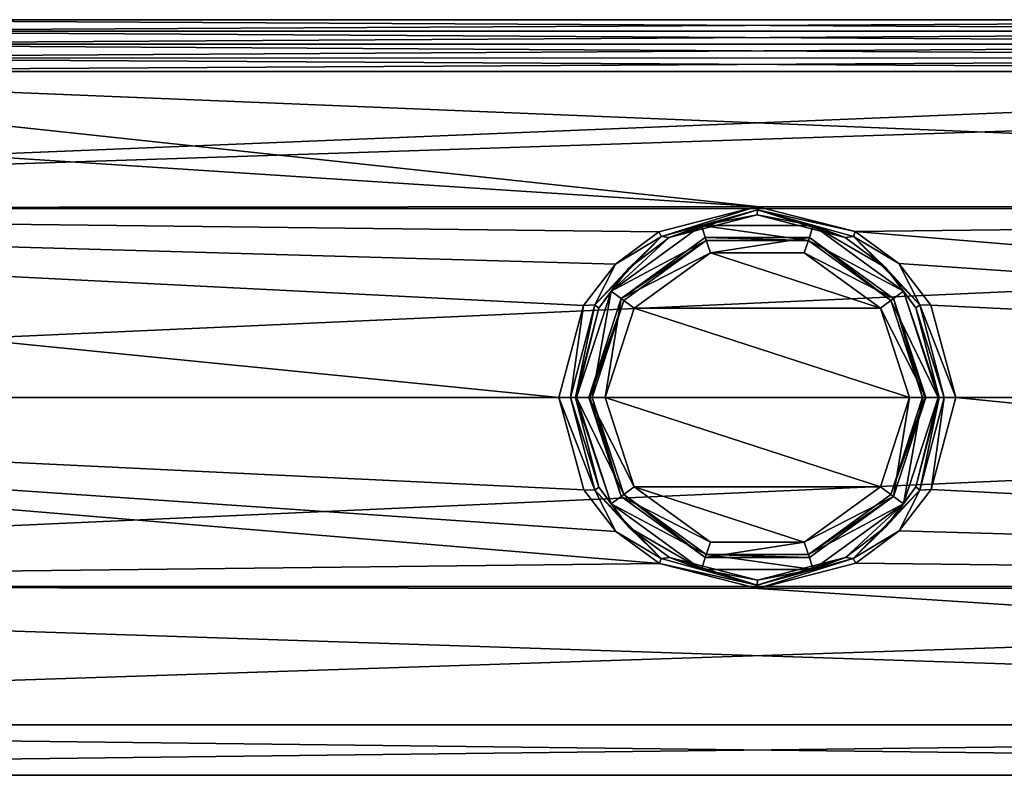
# Model space of a CAD drawing. Header units: metres. Extents: x -148 to 148, y -23 to 82.
# Tile 8 of 19: x -45 to 15, y -23 to 23. Entities that reach past the tile are written whole.
import ezdxf

# ---------------------------------------------------------------- set-up
doc = ezdxf.new("R2010")
doc.units = ezdxf.units.M
doc.layers.add('solid_26529810', color=7, linetype='CONTINUOUS')

msp = doc.modelspace()

# ---------------------------------------------------------------- linework, layer by layer
at = {"layer": 'solid_26529810'}
for points in [[(64.421303, 23), (-64.421303, 23), (-65.931229, 22.300514, 5.629126)], [(65.915497, 22.307436, 5.601637), (64.421303, 23), (-65.931229, 22.300514, 5.629126)], [(-65.915596, 22.307392, -5.60181), (-64.421303, 23), (65.931076, 22.300581, -5.62886)], [(65.931076, 22.300581, -5.62886), (-64.421303, 23), (64.421303, 23)], [(67.863472, 21.515398, 8.12943), (-65.931229, 22.300514, 5.629126), (-67.894028, 21.50407, 8.159347)], [(-67.86367, 21.515326, -8.129625), (-65.915596, 22.307392, -5.60181), (65.931076, 22.300581, -5.62886)], [(-67.86367, 21.515326, -8.129625), (65.931076, 22.300581, -5.62886), (67.893761, 21.504169, -8.159085)], [(67.863472, 21.515398, 8.12943), (65.915497, 22.307436, 5.601637), (-65.931229, 22.300514, 5.629126)], [(70.498894, 20.667389, 10.092523), (-67.894028, 21.50407, 8.159347), (-70.540588, 20.656204, 10.115395)], [(-70.499214, 20.667303, -10.092699), (-67.86367, 21.515326, -8.129625), (67.893761, 21.504169, -8.159085)], [(-70.499214, 20.667303, -10.092699), (67.893761, 21.504169, -8.159085), (70.540215, 20.656307, -10.115186)], [(70.498894, 20.667389, 10.092523), (67.863472, 21.515398, 8.12943), (-67.894028, 21.50407, 8.159347)], [(70.498894, 20.667389, 10.092523), (-70.540588, 20.656204, 10.115395), (-76.521477, 19.8428, 11.630276)], [(76.478523, 19.8428, 11.630276), (70.498894, 20.667389, 10.092523), (-76.521477, 19.8428, 11.630276)], [(-76.478943, 19.842804, -11.630266), (-70.499214, 20.667303, -10.092699), (76.521057, 19.842804, -11.630266)], [(-70.499214, 20.667303, -10.092699), (70.540215, 20.656307, -10.115186), (76.521057, 19.842804, -11.630266)], [(-127.5, 11.5, 19.918585), (127.5, 11.5, 19.918585), (127.5, 19.918585, 11.5)], [(76.478523, 19.8428, 11.630276), (-127.5, 11.5, 19.918585), (127.5, 19.918585, 11.5)], [(-0.020845, 11.621899, -19.847708), (-127.5, 19.918585, -11.5), (-76.478943, 19.842804, -11.630266)], [(-0.020845, 11.621899, -19.847708), (-127.5, 11.5, -19.918585), (-127.5, 19.918585, -11.5)], [(76.478523, 19.8428, 11.630276), (-76.521477, 19.8428, 11.630276), (-127.5, 11.5, 19.918585)], [(-76.478943, 19.842804, -11.630266), (76.521057, 19.842804, -11.630266), (127.5, 11.5, -19.918585)], [(-0.020845, 11.621899, -19.847708), (-76.478943, 19.842804, -11.630266), (127.5, 11.5, -19.918585)], [(-0.020845, 11.621899, -19.847708), (-5.995687, 10.085759, -20.670691), (-127.5, 11.5, -19.918585)], [(-127.5, 0, 23), (127.5, 0, 23), (127.5, 11.5, 19.918585)], [(-127.5, 11.5, 19.918585), (-127.5, 0, 23), (127.5, 11.5, 19.918585)], [(-12.069973, 0, -23), (-127.5, 0, -23), (-127.5, 11.5, -19.918585)], [(-10.575974, 5.599094, -22.308073), (-12.069973, 0, -23), (-127.5, 11.5, -19.918585)], [(-8.629135, 8.124624, -21.517214), (-10.575974, 5.599094, -22.308073), (-127.5, 11.5, -19.918585)], [(-5.995687, 10.085759, -20.670691), (-8.629135, 8.124624, -21.517214), (-127.5, 11.5, -19.918585)], [(-5.838223, 9.805687, -20.889763), (-5.995687, 10.085759, -20.670691), (-0.020845, 11.621899, -19.847708)], [(0.00657, 11.426392, -19.997469), (-5.838223, 9.805687, -20.889763), (-0.020845, 11.621899, -19.847708)], [(0.00657, 11.426392, -19.997469), (-5.367447, 9.731134, -21.511551), (-5.838223, 9.805687, -20.889763)], [(0.00657, 11.426392, -19.997469), (-0.016306, 11.127528, -20.693239), (-5.367447, 9.731134, -21.511551)], [(5.95536, 10.107924, -20.659861), (-0.020845, 11.621899, -19.847708), (127.5, 11.5, -19.918585)], [(0.00657, 11.426392, -19.997469), (-0.020845, 11.621899, -19.847708), (5.95536, 10.107924, -20.659861)], [(0.00657, 11.426392, -19.997469), (5.33472, 9.749309, -21.501762), (-0.016306, 11.127528, -20.693239)], [(5.849138, 9.799141, -20.89303), (0.00657, 11.426392, -19.997469), (5.95536, 10.107924, -20.659861)], [(5.849138, 9.799141, -20.89303), (5.33472, 9.749309, -21.501762), (0.00657, 11.426392, -19.997469)], [(5.95536, 10.107924, -20.659861), (127.5, 11.5, -19.918585), (127.5, 0, -23)], [(-5.367447, 9.731134, -21.511551), (-0.016306, 11.127528, -20.693239), (-3.399095, 10.461621, -28)], [(-0.016306, 11.127528, -20.693239), (3.399095, 10.461621, -28), (-3.399095, 10.461621, -28)], [(-0.016306, 11.127528, -20.693239), (5.33472, 9.749309, -21.501762), (3.399095, 10.461621, -28)], [(-3.105668, 9.558089, -28), (-8.899037, 6.465858, -28), (-3.399095, 10.461621, -28)], [(-5.367447, 9.731134, -21.511551), (-3.399095, 10.461621, -28), (-8.899037, 6.465858, -28)], [(3.105668, 9.558089, -28), (-3.399095, 10.461621, -28), (3.399095, 10.461621, -28)], [(3.105668, 9.558089, -28), (-3.105668, 9.558089, -28), (-3.399095, 10.461621, -28)], [(3.105668, 9.558089, -28), (3.399095, 10.461621, -28), (8.899037, 6.465858, -28)], [(7.787961, 7.906634, -22.381489), (8.899037, 6.465858, -28), (3.399095, 10.461621, -28)], [(5.33472, 9.749309, -21.501762), (7.787961, 7.906634, -22.381489), (3.399095, 10.461621, -28)], [(-5.838223, 9.805687, -20.889763), (-9.885676, 5.64462, -22.506876), (-8.629135, 8.124624, -21.517214)], [(-5.838223, 9.805687, -20.889763), (-7.811333, 7.883305, -22.391243), (-9.885676, 5.64462, -22.506876)], [(-7.811333, 7.883305, -22.391243), (-5.367447, 9.731134, -21.511551), (-8.899037, 6.465858, -28)], [(-5.838223, 9.805687, -20.889763), (-8.629135, 8.124624, -21.517214), (-5.995687, 10.085759, -20.670691)], [(-8.292423, 6.0248, -28.200001), (-3.105668, 9.558089, -28), (-3.167424, 9.748329, -28.200001)], [(-8.292356, 6.024893, -39), (-8.292423, 6.0248, -28.200001), (-3.167424, 9.748329, -28.200001)], [(-3.167363, 9.748349, -39), (-2.858407, 8.797273, -40), (-8.292356, 6.024893, -39)], [(-3.167363, 9.748349, -39), (-8.292356, 6.024893, -39), (-3.167424, 9.748329, -28.200001)], [(-5.838223, 9.805687, -20.889763), (-5.367447, 9.731134, -21.511551), (-7.811333, 7.883305, -22.391243)], [(-3.167363, 9.748349, -39), (-3.167424, 9.748329, -28.200001), (3.167424, 9.748329, -28.200001)], [(-3.167424, 9.748329, -28.200001), (-3.105668, 9.558089, -28), (3.105668, 9.558089, -28)], [(-3.167424, 9.748329, -28.200001), (3.105668, 9.558089, -28), (3.167424, 9.748329, -28.200001)], [(3.167363, 9.748349, -39), (-2.858407, 8.797273, -40), (-3.167363, 9.748349, -39)], [(3.167363, 9.748349, -39), (-3.167363, 9.748349, -39), (3.167424, 9.748329, -28.200001)], [(3.167363, 9.748349, -39), (2.858407, 8.797273, -40), (-2.858407, 8.797273, -40)], [(8.292356, 6.024893, -39), (2.858407, 8.797273, -40), (3.167363, 9.748349, -39)], [(3.167424, 9.748329, -28.200001), (3.105668, 9.558089, -28), (8.130679, 5.907152, -28)], [(8.292356, 6.024893, -39), (3.167363, 9.748349, -39), (3.167424, 9.748329, -28.200001)], [(3.167424, 9.748329, -28.200001), (8.130679, 5.907152, -28), (8.292423, 6.024799, -28.200001)], [(8.292356, 6.024893, -39), (3.167424, 9.748329, -28.200001), (8.292423, 6.024799, -28.200001)], [(5.849138, 9.799141, -20.89303), (7.787961, 7.906634, -22.381489), (5.33472, 9.749309, -21.501762)], [(5.849138, 9.799141, -20.89303), (5.95536, 10.107924, -20.659861), (8.599755, 8.15342, -21.506319)], [(9.889417, 5.638105, -22.508751), (5.849138, 9.799141, -20.89303), (8.599755, 8.15342, -21.506319)], [(9.889417, 5.638105, -22.508751), (7.787961, 7.906634, -22.381489), (5.849138, 9.799141, -20.89303)], [(8.599755, 8.15342, -21.506319), (5.95536, 10.107924, -20.659861), (127.5, 0, -23)], [(-3.105668, 9.558089, -28), (-8.130679, 5.907152, -28), (-8.899037, 6.465858, -28)], [(-8.292423, 6.0248, -28.200001), (-8.130679, 5.907152, -28), (-3.105668, 9.558089, -28)], [(8.130679, 5.907152, -28), (3.105668, 9.558089, -28), (8.899037, 6.465858, -28)], [(-8.292356, 6.024893, -39), (-2.858407, 8.797273, -40), (-7.483407, 5.437014, -40)], [(-7.483407, 5.437014, -40), (-2.858407, 8.797273, -40), (7.483407, 5.437014, -40)], [(-2.858407, 8.797273, -40), (2.858407, 8.797273, -40), (7.483407, 5.437014, -40)], [(8.292356, 6.024893, -39), (7.483407, 5.437014, -40), (2.858407, 8.797273, -40)], [(-9.885676, 5.64462, -22.506876), (-10.575974, 5.599094, -22.308073), (-8.629135, 8.124624, -21.517214)], [(-9.885676, 5.64462, -22.506876), (-7.811333, 7.883305, -22.391243), (-9.651674, 5.448079, -23.235941)], [(-9.651674, 5.448079, -23.235941), (-7.811333, 7.883305, -22.391243), (-8.899037, 6.465858, -28)], [(7.787961, 7.906634, -22.381489), (9.640273, 5.468426, -23.230316), (8.899037, 6.465858, -28)], [(9.889417, 5.638105, -22.508751), (9.640273, 5.468426, -23.230316), (7.787961, 7.906634, -22.381489)], [(10.56068, 5.625841, -22.301344), (8.599755, 8.15342, -21.506319), (127.5, 0, -23)], [(9.889417, 5.638105, -22.508751), (8.599755, 8.15342, -21.506319), (10.56068, 5.625841, -22.301344)], [(-10.05, 0, -28), (-11, 0, -28), (-8.899037, 6.465858, -28)], [(-9.651674, 5.448079, -23.235941), (-8.899037, 6.465858, -28), (-11, 0, -28)], [(-8.292356, 6.024893, -39), (-9.25, 0, -40), (-10.25, 0, -39)], [(-8.292356, 6.024893, -39), (-10.25, 0, -39), (-8.292423, 6.0248, -28.200001)], [(-8.292423, 6.0248, -28.200001), (-10.25, 0, -28.200001), (-8.130679, 5.907152, -28)], [(-8.292423, 6.0248, -28.200001), (-10.25, 0, -39), (-10.25, 0, -28.200001)], [(-8.130679, 5.907152, -28), (-10.05, 0, -28), (-8.899037, 6.465858, -28)], [(-8.292356, 6.024893, -39), (-7.483407, 5.437014, -40), (-9.25, 0, -40)], [(8.292356, 6.024893, -39), (10.25, 0, -39), (7.483407, 5.437014, -40)], [(8.130679, 5.907152, -28), (8.899037, 6.465858, -28), (11, 0, -28)], [(8.292423, 6.024799, -28.200001), (8.130679, 5.907152, -28), (10.05, 0, -28)], [(8.292356, 6.024893, -39), (10.25, 0, -28.200001), (10.25, 0, -39)], [(8.292356, 6.024893, -39), (8.292423, 6.024799, -28.200001), (10.25, 0, -28.200001)], [(10.191422, 0, -28.058578), (8.292423, 6.024799, -28.200001), (10.05, 0, -28)], [(10.191422, 0, -28.058578), (10.25, 0, -28.200001), (8.292423, 6.024799, -28.200001)], [(11.070125, 0, -23.982548), (11, 0, -28), (8.899037, 6.465858, -28)], [(9.640273, 5.468426, -23.230316), (11.070125, 0, -23.982548), (8.899037, 6.465858, -28)], [(-11.369062, 0, -23.286751), (-12.069973, 0, -23), (-10.575974, 5.599094, -22.308073)], [(-9.885676, 5.64462, -22.506876), (-11.369062, 0, -23.286751), (-10.575974, 5.599094, -22.308073)], [(-9.885676, 5.64462, -22.506876), (-11.070125, 0, -23.982548), (-11.369062, 0, -23.286751)], [(-9.885676, 5.64462, -22.506876), (-9.651674, 5.448079, -23.235941), (-11.070125, 0, -23.982548)], [(-9.651674, 5.448079, -23.235941), (-11, 0, -28), (-11.070125, 0, -23.982548)], [(-10.191422, 0, -28.058578), (-8.130679, 5.907152, -28), (-10.25, 0, -28.200001)], [(-10.191422, 0, -28.058578), (-10.05, 0, -28), (-8.130679, 5.907152, -28)], [(-9.25, 0, -40), (-7.483407, 5.437014, -40), (9.25, 0, -40)], [(-7.483407, 5.437014, -40), (7.483407, 5.437014, -40), (9.25, 0, -40)], [(10.25, 0, -39), (9.25, 0, -40), (7.483407, 5.437014, -40)], [(8.130679, 5.907152, -28), (11, 0, -28), (10.05, 0, -28)], [(11.369062, 0, -23.286751), (9.640273, 5.468426, -23.230316), (9.889417, 5.638105, -22.508751)], [(11.369062, 0, -23.286751), (11.070125, 0, -23.982548), (9.640273, 5.468426, -23.230316)], [(9.889417, 5.638105, -22.508751), (10.56068, 5.625841, -22.301344), (12.069973, 0, -23)], [(11.369062, 0, -23.286751), (9.889417, 5.638105, -22.508751), (12.069973, 0, -23)], [(10.56068, 5.625841, -22.301344), (127.5, 0, -23), (12.069973, 0, -23)], [(-5.955378, -10.107915, -20.659866), (-127.5, -11.5, -19.918585), (-127.5, 0, -23)], [(-8.599766, -8.153411, -21.506323), (-5.955378, -10.107915, -20.659866), (-127.5, 0, -23)], [(-10.560686, -5.62583, -22.301346), (-8.599766, -8.153411, -21.506323), (-127.5, 0, -23)], [(-12.069973, 0, -23), (-10.560686, -5.62583, -22.301346), (-127.5, 0, -23)], [(-9.889415, -5.638108, -22.508751), (-12.069973, 0, -23), (-11.369062, 0, -23.286751)], [(-11.369062, 0, -23.286751), (-11.070125, 0, -23.982548), (-9.640277, -5.468419, -23.230318)], [(-9.889415, -5.638108, -22.508751), (-11.369062, 0, -23.286751), (-9.640277, -5.468419, -23.230318)], [(-10.05, 0, -28), (-8.130679, -5.907152, -28), (-11, 0, -28)], [(-10.25, 0, -39), (-9.25, 0, -40), (-7.483407, -5.437014, -40)], [(-8.292356, -6.024893, -39), (-8.292423, -6.024799, -28.200001), (-10.25, 0, -28.200001)], [(-10.191422, 0, -28.058578), (-10.25, 0, -28.200001), (-8.292423, -6.024799, -28.200001)], [(-10.25, 0, -39), (-8.292356, -6.024893, -39), (-10.25, 0, -28.200001)], [(-10.191422, 0, -28.058578), (-8.292423, -6.024799, -28.200001), (-10.05, 0, -28)], [(-8.292423, -6.024799, -28.200001), (-8.130679, -5.907152, -28), (-10.05, 0, -28)], [(7.483407, -5.437014, -40), (-9.25, 0, -40), (9.25, 0, -40)], [(7.483407, -5.437014, -40), (-7.483407, -5.437014, -40), (-9.25, 0, -40)], [(10.191422, 0, -28.058578), (10.05, 0, -28), (8.130679, -5.907152, -28)], [(10.191422, 0, -28.058578), (8.130679, -5.907152, -28), (10.25, 0, -28.200001)], [(10.05, 0, -28), (11, 0, -28), (8.899037, -6.465858, -28)], [(9.65167, -5.448087, -23.235939), (8.899037, -6.465858, -28), (11, 0, -28)], [(9.65167, -5.448087, -23.235939), (11, 0, -28), (11.070125, 0, -23.982548)], [(9.885678, -5.644618, -22.506876), (9.65167, -5.448087, -23.235939), (11.070125, 0, -23.982548)], [(9.885678, -5.644618, -22.506876), (11.070125, 0, -23.982548), (11.369062, 0, -23.286751)], [(12.069973, 0, -23), (127.5, 0, -23), (127.5, -11.5, -19.918585)], [(-127.5, -11.5, 19.918585), (127.5, -11.5, 19.918585), (127.5, 0, 23)], [(-127.5, 0, 23), (-127.5, -11.5, 19.918585), (127.5, 0, 23)], [(-9.889415, -5.638108, -22.508751), (-10.560686, -5.62583, -22.301346), (-12.069973, 0, -23)], [(-11.070125, 0, -23.982548), (-11, 0, -28), (-8.899037, -6.465858, -28)], [(-9.640277, -5.468419, -23.230318), (-11.070125, 0, -23.982548), (-8.899037, -6.465858, -28)], [(-8.130679, -5.907152, -28), (-8.899037, -6.465858, -28), (-11, 0, -28)], [(-10.25, 0, -39), (-7.483407, -5.437014, -40), (-8.292356, -6.024893, -39)], [(8.292356, -6.024893, -39), (7.483407, -5.437014, -40), (9.25, 0, -40)], [(8.130679, -5.907152, -28), (10.05, 0, -28), (8.899037, -6.465858, -28)], [(10.25, 0, -28.200001), (8.130679, -5.907152, -28), (8.292423, -6.0248, -28.200001)], [(8.292356, -6.024893, -39), (9.25, 0, -40), (10.25, 0, -39)], [(8.292356, -6.024893, -39), (10.25, 0, -39), (8.292423, -6.0248, -28.200001)], [(10.25, 0, -39), (10.25, 0, -28.200001), (8.292423, -6.0248, -28.200001)], [(9.885678, -5.644618, -22.506876), (11.369062, 0, -23.286751), (10.57597, -5.599103, -22.308071)], [(10.57597, -5.599103, -22.308071), (12.069973, 0, -23), (127.5, -11.5, -19.918585)], [(11.369062, 0, -23.286751), (12.069973, 0, -23), (10.57597, -5.599103, -22.308071)], [(-9.889415, -5.638108, -22.508751), (-8.599766, -8.153411, -21.506323), (-10.560686, -5.62583, -22.301346)], [(-9.889415, -5.638108, -22.508751), (-9.640277, -5.468419, -23.230318), (-7.787967, -7.906627, -22.381493)], [(-9.889415, -5.638108, -22.508751), (-5.849133, -9.799144, -20.893028), (-8.599766, -8.153411, -21.506323)], [(-9.889415, -5.638108, -22.508751), (-7.787967, -7.906627, -22.381493), (-5.849133, -9.799144, -20.893028)], [(-7.787967, -7.906627, -22.381493), (-9.640277, -5.468419, -23.230318), (-8.899037, -6.465858, -28)], [(-8.130679, -5.907152, -28), (-3.105668, -9.558089, -28), (-8.899037, -6.465858, -28)], [(-3.167424, -9.748329, -28.200001), (-8.130679, -5.907152, -28), (-8.292423, -6.024799, -28.200001)], [(-8.292356, -6.024893, -39), (-7.483407, -5.437014, -40), (-2.858407, -8.797273, -40)], [(-3.167424, -9.748329, -28.200001), (-3.105668, -9.558089, -28), (-8.130679, -5.907152, -28)], [(2.858407, -8.797273, -40), (-2.858407, -8.797273, -40), (-7.483407, -5.437014, -40)], [(7.483407, -5.437014, -40), (2.858407, -8.797273, -40), (-7.483407, -5.437014, -40)], [(8.292356, -6.024893, -39), (2.858407, -8.797273, -40), (7.483407, -5.437014, -40)], [(3.105668, -9.558089, -28), (8.130679, -5.907152, -28), (8.899037, -6.465858, -28)], [(8.292423, -6.0248, -28.200001), (8.130679, -5.907152, -28), (3.105668, -9.558089, -28)], [(5.838225, -9.805686, -20.889765), (9.885678, -5.644618, -22.506876), (8.629126, -8.124633, -21.51721)], [(5.838225, -9.805686, -20.889765), (7.811325, -7.883312, -22.391241), (9.885678, -5.644618, -22.506876)], [(9.65167, -5.448087, -23.235939), (7.811325, -7.883312, -22.391241), (8.899037, -6.465858, -28)], [(9.885678, -5.644618, -22.506876), (7.811325, -7.883312, -22.391241), (9.65167, -5.448087, -23.235939)], [(8.629126, -8.124633, -21.51721), (10.57597, -5.599103, -22.308071), (127.5, -11.5, -19.918585)], [(9.885678, -5.644618, -22.506876), (10.57597, -5.599103, -22.308071), (8.629126, -8.124633, -21.51721)], [(-3.105668, -9.558089, -28), (-3.399095, -10.461621, -28), (-8.899037, -6.465858, -28)], [(-7.787967, -7.906627, -22.381493), (-8.899037, -6.465858, -28), (-3.399095, -10.461621, -28)], [(-8.292356, -6.024893, -39), (-3.167424, -9.748329, -28.200001), (-8.292423, -6.024799, -28.200001)], [(-8.292356, -6.024893, -39), (-2.858407, -8.797273, -40), (-3.167363, -9.748349, -39)], [(-8.292356, -6.024893, -39), (-3.167363, -9.748349, -39), (-3.167424, -9.748329, -28.200001)], [(3.167363, -9.748349, -39), (2.858407, -8.797273, -40), (8.292356, -6.024893, -39)], [(8.292423, -6.0248, -28.200001), (3.105668, -9.558089, -28), (3.167424, -9.748329, -28.200001)], [(3.105668, -9.558089, -28), (8.899037, -6.465858, -28), (3.399095, -10.461621, -28)], [(3.167363, -9.748349, -39), (8.292356, -6.024893, -39), (3.167424, -9.748329, -28.200001)], [(8.292356, -6.024893, -39), (8.292423, -6.0248, -28.200001), (3.167424, -9.748329, -28.200001)], [(5.367438, -9.731139, -21.511549), (3.399095, -10.461621, -28), (8.899037, -6.465858, -28)], [(7.811325, -7.883312, -22.391241), (5.367438, -9.731139, -21.511549), (8.899037, -6.465858, -28)], [(-5.849133, -9.799144, -20.893028), (-5.955378, -10.107915, -20.659866), (-8.599766, -8.153411, -21.506323)], [(-5.334733, -9.749302, -21.501766), (-7.787967, -7.906627, -22.381493), (-3.399095, -10.461621, -28)], [(-5.849133, -9.799144, -20.893028), (-7.787967, -7.906627, -22.381493), (-5.334733, -9.749302, -21.501766)], [(5.838225, -9.805686, -20.889765), (5.367438, -9.731139, -21.511549), (7.811325, -7.883312, -22.391241)], [(5.838225, -9.805686, -20.889765), (8.629126, -8.124633, -21.51721), (5.995678, -10.085765, -20.670689)], [(5.995678, -10.085765, -20.670689), (8.629126, -8.124633, -21.51721), (127.5, -11.5, -19.918585)], [(-3.167363, -9.748349, -39), (-2.858407, -8.797273, -40), (2.858407, -8.797273, -40)], [(-3.167363, -9.748349, -39), (2.858407, -8.797273, -40), (3.167363, -9.748349, -39)], [(-3.105668, -9.558089, -28), (3.399095, -10.461621, -28), (-3.399095, -10.461621, -28)], [(3.167424, -9.748329, -28.200001), (-3.105668, -9.558089, -28), (-3.167424, -9.748329, -28.200001)], [(-3.105668, -9.558089, -28), (3.105668, -9.558089, -28), (3.399095, -10.461621, -28)], [(3.167424, -9.748329, -28.200001), (3.105668, -9.558089, -28), (-3.105668, -9.558089, -28)], [(-5.955378, -10.107915, -20.659866), (0.020835, -11.6219, -19.847706), (-127.5, -11.5, -19.918585)], [(-5.849133, -9.799144, -20.893028), (-0.006568, -11.426392, -19.997469), (-5.955378, -10.107915, -20.659866)], [(-0.006568, -11.426392, -19.997469), (0.020835, -11.6219, -19.847706), (-5.955378, -10.107915, -20.659866)], [(-5.849133, -9.799144, -20.893028), (-5.334733, -9.749302, -21.501766), (-0.006568, -11.426392, -19.997469)], [(0.016299, -11.127528, -20.693239), (-5.334733, -9.749302, -21.501766), (-3.399095, -10.461621, -28)], [(-0.006568, -11.426392, -19.997469), (-5.334733, -9.749302, -21.501766), (0.016299, -11.127528, -20.693239)], [(3.167363, -9.748349, -39), (3.167424, -9.748329, -28.200001), (-3.167424, -9.748329, -28.200001)], [(-3.167363, -9.748349, -39), (3.167363, -9.748349, -39), (-3.167424, -9.748329, -28.200001)], [(-0.006568, -11.426392, -19.997469), (0.016299, -11.127528, -20.693239), (5.367438, -9.731139, -21.511549)], [(-0.006568, -11.426392, -19.997469), (5.367438, -9.731139, -21.511549), (5.838225, -9.805686, -20.889765)], [(-0.006568, -11.426392, -19.997469), (5.838225, -9.805686, -20.889765), (0.020835, -11.6219, -19.847706)], [(5.367438, -9.731139, -21.511549), (0.016299, -11.127528, -20.693239), (3.399095, -10.461621, -28)], [(5.838225, -9.805686, -20.889765), (5.995678, -10.085765, -20.670689), (0.020835, -11.6219, -19.847706)], [(0.020835, -11.6219, -19.847706), (5.995678, -10.085765, -20.670689), (127.5, -11.5, -19.918585)], [(0.016299, -11.127528, -20.693239), (-3.399095, -10.461621, -28), (3.399095, -10.461621, -28)], [(-127.5, -19.918585, 11.5), (127.5, -19.918585, 11.5), (127.5, -11.5, 19.918585)], [(-127.5, -11.5, 19.918585), (-127.5, -19.918585, 11.5), (127.5, -11.5, 19.918585)], [(-127.5, -19.918585, -11.5), (-127.5, -11.5, -19.918585), (127.5, -19.918585, -11.5)], [(0.020835, -11.6219, -19.847706), (127.5, -19.918585, -11.5), (-127.5, -11.5, -19.918585)], [(0.020835, -11.6219, -19.847706), (127.5, -11.5, -19.918585), (127.5, -19.918585, -11.5)], [(-127.5, -23), (127.5, -23), (127.5, -19.918585, 11.5)], [(-127.5, -19.918585, 11.5), (-127.5, -23), (127.5, -19.918585, 11.5)], [(-127.5, -19.918585, -11.5), (127.5, -23), (-127.5, -23)], [(-127.5, -19.918585, -11.5), (127.5, -19.918585, -11.5), (127.5, -23)]]:
    msp.add_3dface(points, dxfattribs=at)

doc.saveas('drawing.dxf')
